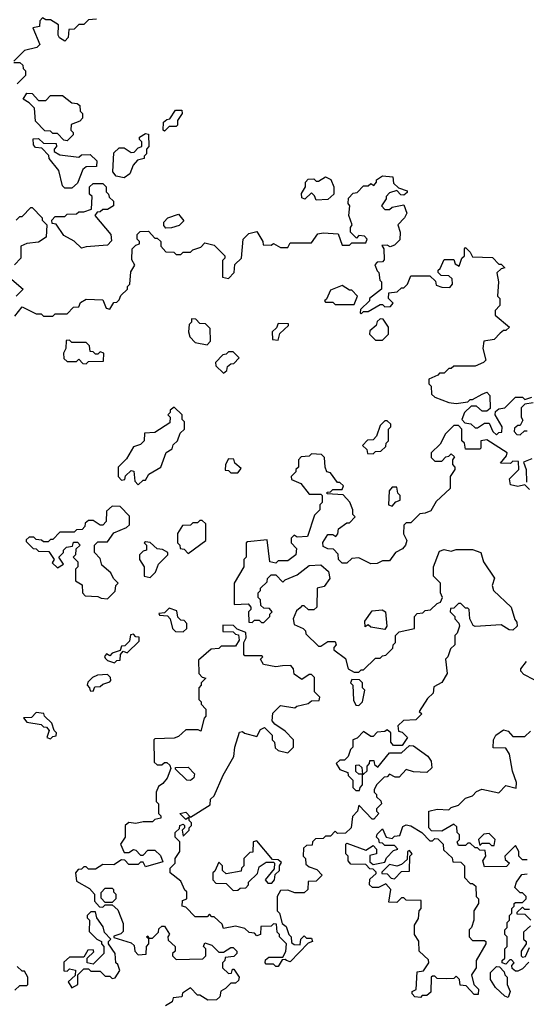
# Model space of a CAD drawing. Extents: x 2219101 to 2444320, y 201258 to 358766.
# Tile 224 of 256: x 2331415 to 2333551, y 344991 to 349140. Entities that reach past the tile are written whole.
import ezdxf

# ---------------------------------------------------------------- set-up
doc = ezdxf.new("R2010")
doc.units = 0

msp = doc.modelspace()

# ---------------------------------------------------------------- linework, layer by layer
at = {"layer": '0CON10XD'}
for points in [[(2331738.3, 349141.7), (2331705, 349140), (2331685, 349120), (2331665, 349120), (2331645, 349100), (2331621.7, 349098.3), (2331620, 349065), (2331605, 349050), (2331583.6, 349063.6), (2331577.5, 349075), (2331578.3, 349118.3), (2331545, 349140), (2331525, 349140), (2331511.7, 349148.3), (2331500, 349135), (2331498.3, 349111.7), (2331470, 349105), (2331500, 349035), (2331487, 349023), (2331435, 349010), (2331390, 348965)], [(2331390, 348960), (2331415, 348960), (2331428.3, 348948.3), (2331430, 348935), (2331440, 348925), (2331440, 348905), (2331405, 348870)], [(2331615, 348630), (2331601.7, 348631.7), (2331575, 348660), (2331555, 348660), (2331545, 348670), (2331521.7, 348671.7), (2331481.7, 348711.7), (2331477, 348767), (2331455, 348790), (2331430, 348805), (2331445, 348830), (2331468.3, 348828.3), (2331495, 348800), (2331525, 348800), (2331545, 348820), (2331595, 348820), (2331635, 348790), (2331657, 348787), (2331668.3, 348778.3), (2331670, 348755), (2331680, 348745), (2331680, 348725), (2331668.3, 348711.7), (2331631.7, 348698.3), (2331630, 348675), (2331640, 348665), (2331640, 348655), (2331615, 348630)], [(2332025, 348670), (2332020, 348675), (2332021.7, 348708.3), (2332035, 348720), (2332048.3, 348721.7), (2332071.7, 348758.3), (2332098.3, 348758.3), (2332100, 348745), (2332080, 348715), (2332080, 348695), (2332075, 348690), (2332045, 348690), (2332025, 348670)], [(2331855, 348473.3), (2331821.2, 348481.2), (2331808.3, 348498.3), (2331811.7, 348578.3), (2331835, 348600), (2331855, 348600), (2331885, 348580), (2331898.3, 348581.7), (2331915, 348600), (2331930, 348605), (2331930, 348625), (2331920, 348635), (2331920, 348645), (2331945, 348660), (2331958.3, 348658.3), (2331960, 348605), (2331950, 348595), (2331950, 348575), (2331940, 348565), (2331940, 348555), (2331911.7, 348548.3), (2331893, 348527), (2331879.3, 348490.7), (2331855, 348473.3)], [(2331635, 348430), (2331605, 348430), (2331595, 348440), (2331580, 348505), (2331540, 348555), (2331538.3, 348568.3), (2331508.3, 348598.3), (2331481.7, 348601.7), (2331473, 348613), (2331471.7, 348638.3), (2331495, 348640), (2331515, 348620), (2331568.3, 348618.3), (2331570, 348605), (2331560, 348595), (2331560, 348585), (2331585, 348570), (2331665, 348560), (2331675, 348570), (2331711.7, 348571.7), (2331740, 348545), (2331738.3, 348521.7), (2331695, 348520), (2331681.7, 348508.3), (2331658.3, 348451.7), (2331635, 348430)], [(2331395, 347890), (2331425, 347930), (2331485, 347900), (2331505, 347900), (2331515, 347890), (2331555, 347890), (2331565, 347900), (2331615, 347900), (2331641.7, 347928.3), (2331665, 347930), (2331671.7, 347948.3), (2331695, 347962.5), (2331765, 347960), (2331780, 347925), (2331795, 347920), (2331811.7, 347948.3), (2331825, 347950), (2331835, 347960), (2331841.7, 347978.3), (2331870, 348005), (2331870, 348015), (2331880, 348025), (2331883, 348077), (2331900, 348105), (2331888.3, 348128.3), (2331890, 348175), (2331905, 348190), (2331920, 348195), (2331920, 348205), (2331910, 348215), (2331910, 348235), (2331923, 348247), (2331958.3, 348248.3), (2331985, 348220), (2331995, 348220), (2332010, 348205), (2332010, 348185), (2332031.7, 348161.7), (2332065, 348160), (2332075, 348150), (2332095, 348150), (2332105, 348160), (2332135, 348160), (2332145, 348170), (2332178.3, 348181.7), (2332195, 348200), (2332235, 348190), (2332280, 348145), (2332280, 348135), (2332270, 348125), (2332270, 348055), (2332295, 348050), (2332320, 348075), (2332321.7, 348108.3), (2332350, 348135), (2332357.5, 348215), (2332381.2, 348238.8), (2332415, 348247.5), (2332440, 348205), (2332441.7, 348191.7), (2332475, 348190), (2332485, 348197.5), (2332515, 348180), (2332545, 348180), (2332555, 348200), (2332645, 348200), (2332671.7, 348238.3), (2332695, 348242.5), (2332758.3, 348238.3), (2332775, 348190), (2332805, 348190), (2332815, 348200), (2332875, 348200), (2332880, 348215), (2332868.3, 348228.3), (2332845, 348230), (2332835, 348220), (2332810, 348245), (2332810, 348265), (2332817.5, 348275), (2332802.5, 348315), (2332807.5, 348355), (2332800, 348365), (2332801.7, 348388.3), (2332821.7, 348408.3), (2332838.3, 348411.7), (2332865, 348440), (2332885, 348440), (2332895, 348450), (2332908.3, 348441.7), (2332920, 348455), (2332920, 348465), (2332945, 348482.5), (2332988.3, 348478.3), (2332991.7, 348451.7), (2333011.7, 348431.7), (2333048.3, 348418.3), (2333048.3, 348411.7), (2333035, 348400), (2333021.7, 348401.7), (2333005, 348420), (2332975, 348410), (2332960, 348395), (2332960, 348385), (2332940, 348355), (2332955, 348340), (2332975, 348340), (2332985, 348350), (2333035, 348360), (2333047.5, 348325), (2333037.5, 348305), (2333010, 348275), (2333020, 348245), (2333018.3, 348211.7), (2332995, 348190), (2332977, 348183), (2332965, 348190), (2332941.7, 348188.3), (2332950, 348175), (2332951.7, 348128.3), (2332945, 348120), (2332921.7, 348118.3), (2332913, 348107), (2332921.7, 348081.7), (2332930, 348075), (2332933, 348043), (2332940, 348035), (2332940, 348005), (2332890, 347965), (2332890, 347955), (2332851.7, 347918.3), (2332850, 347905), (2332855, 347900), (2332865, 347910), (2332885, 347910), (2332935, 347940), (2332945, 347940), (2332955, 347930), (2332978.3, 347931.7), (2332990, 347945), (2332970, 347965), (2332971.7, 347988.3), (2333007, 347993), (2333025, 348010), (2333035, 348010), (2333050, 348025), (2333065, 348060), (2333145, 348060), (2333168.3, 348038.3), (2333171.7, 348021.7), (2333195, 348012.5), (2333228.3, 348011.7), (2333240, 348025), (2333238.3, 348048.3), (2333225, 348060), (2333191.7, 348061.7), (2333180, 348075), (2333180, 348085), (2333188.3, 348091.7), (2333205, 348130), (2333245, 348130), (2333251.7, 348111.7), (2333268.3, 348101.7), (2333280, 348135), (2333290, 348145), (2333290, 348175), (2333295, 348180), (2333315, 348160), (2333325, 348140), (2333408.3, 348138.3), (2333435, 348110), (2333445, 348110), (2333460, 348095), (2333445, 348090), (2333427, 348073), (2333433.3, 348035), (2333430, 347975), (2333440, 347965), (2333440, 347935), (2333420, 347915), (2333420, 347895), (2333480, 347845), (2333465, 347830), (2333455, 347830), (2333440.7, 347819.3), (2333415, 347792.5), (2333372.5, 347785), (2333367.5, 347755), (2333380, 347705), (2333370, 347695), (2333335, 347680), (2333245, 347680), (2333235, 347670), (2333225, 347670), (2333205, 347650), (2333185, 347650), (2333178.3, 347641.7), (2333140, 347625), (2333140, 347605), (2333150, 347595), (2333151.7, 347561.7), (2333165, 347550), (2333225, 347527.5), (2333255, 347522.5), (2333305, 347530), (2333315, 347540), (2333325, 347540), (2333365, 347562.5)], [(2331675, 348177.5), (2331645, 348206.7), (2331600.7, 348230.7), (2331568.3, 348278.3), (2331551.7, 348281.7), (2331550, 348295), (2331565, 348310), (2331605, 348310), (2331615, 348320), (2331655, 348322.5), (2331665, 348330), (2331685, 348330), (2331718.3, 348341.7), (2331720, 348395), (2331710, 348405), (2331710, 348435), (2331725, 348450), (2331765, 348450), (2331780, 348435), (2331780, 348415), (2331790, 348405), (2331791.7, 348391.7), (2331810, 348375), (2331810, 348355), (2331785, 348340), (2331765, 348340), (2331755, 348330), (2331741.7, 348328.3), (2331732.5, 348315), (2331800, 348235), (2331801.7, 348208.3), (2331785, 348190), (2331695, 348182.5), (2331675, 348177.5)], [(2332665, 348380), (2332658.3, 348398.3), (2332645, 348410), (2332617, 348383), (2332605, 348390), (2332603, 348407), (2332620, 348435), (2332620, 348455), (2332631.7, 348468.3), (2332655, 348470), (2332665, 348460), (2332675, 348460), (2332705, 348477.5), (2332726.4, 348466.4), (2332740, 348435), (2332740, 348405), (2332715, 348382.5), (2332665, 348380)], [(2331400, 348295), (2331415, 348310), (2331425, 348310), (2331461.7, 348348.3), (2331468.3, 348348.3), (2331510, 348305), (2331510, 348295), (2331530, 348275), (2331527, 348223), (2331495, 348202.5), (2331445, 348197.5), (2331420, 348185), (2331420, 348135), (2331393, 348107)], [(2332031.7, 348261.7), (2332023, 348273), (2332023, 348287), (2332040, 348305), (2332085, 348320), (2332107, 348293), (2332087, 348273), (2332055, 348262.5), (2332031.7, 348261.7)], [(2331382.5, 348045), (2331430, 348005), (2331400, 347975)], [(2332825, 347940), (2332840, 347975), (2332815, 348000), (2332805, 348000), (2332775, 348020), (2332725, 348000), (2332708.3, 347961.7), (2332700, 347955), (2332705, 347950), (2332735, 347950), (2332745, 347940), (2332825, 347940)], [(2332205, 347770), (2332220, 347785), (2332218.3, 347838.3), (2332198.3, 347858.3), (2332175, 347860), (2332158.3, 347878.3), (2332140, 347880), (2332140, 347865), (2332130, 347855), (2332127.5, 347825), (2332133, 347803), (2332155, 347780), (2332205, 347770)], [(2332945, 347790), (2332970, 347815), (2332970, 347845), (2332948.3, 347878.3), (2332935, 347880), (2332921.7, 347868.3), (2332918.3, 347851.7), (2332891.7, 347828.3), (2332890, 347815), (2332915, 347790), (2332945, 347790)], [(2332505, 347790), (2332511.7, 347818.3), (2332548.3, 347851.7), (2332548.3, 347858.3), (2332505, 347860), (2332498.3, 347841.7), (2332480, 347825), (2332481.7, 347791.7), (2332505, 347790)], [(2331695, 347690), (2331705, 347700), (2331768.3, 347701.7), (2331770, 347735), (2331755, 347740), (2331745, 347730), (2331735, 347730), (2331725, 347740), (2331711.7, 347741.7), (2331710, 347765), (2331695, 347780), (2331635, 347780), (2331625, 347790), (2331611.7, 347788.3), (2331610, 347755), (2331600, 347735), (2331601.7, 347711.7), (2331615, 347700), (2331655, 347700), (2331665, 347710), (2331681.7, 347691.7), (2331695, 347690)], [(2332275, 347650), (2332288.3, 347661.7), (2332291.7, 347678.3), (2332305, 347690), (2332318.3, 347691.7), (2332340, 347715), (2332315, 347740), (2332295, 347740), (2332285, 347730), (2332271.7, 347728.3), (2332240, 347695), (2332241.7, 347681.7), (2332275, 347650)], [(2333365, 347562.5), (2333385, 347570), (2333397, 347557), (2333398.3, 347501.7), (2333385, 347490), (2333365, 347490), (2333341.7, 347511.7), (2333318.3, 347511.7), (2333290, 347485), (2333280, 347455), (2333291.7, 347441.7), (2333317, 347437), (2333335, 347420), (2333345, 347420), (2333375, 347440), (2333395, 347440), (2333410, 347405), (2333425, 347390), (2333435, 347400), (2333448.3, 347401.7), (2333450, 347425), (2333420, 347475), (2333421.7, 347488.3), (2333435, 347500), (2333460, 347505), (2333505, 347550), (2333535, 347550), (2333545, 347540), (2333575, 347550)], [(2331915, 347180), (2331935, 347200), (2331945, 347200), (2331960, 347225), (2332010, 347255), (2332033.3, 347316.7), (2332058.3, 347331.7), (2332061.7, 347348.3), (2332080, 347365), (2332091.7, 347398.3), (2332110, 347415), (2332110, 347445), (2332100, 347455), (2332100, 347475), (2332067, 347507), (2332050, 347495), (2332050, 347485), (2332040, 347475), (2332050, 347465), (2332048.3, 347441.7), (2331985, 347400), (2331941.7, 347398.3), (2331940, 347365), (2331925, 347350), (2331895, 347340), (2331865, 347290), (2331830, 347255), (2331830, 347215), (2331845, 347200), (2331858.3, 347201.7), (2331861.7, 347218.3), (2331885, 347240), (2331897, 347237), (2331900, 347195), (2331915, 347180)], [(2333580, 347525), (2333545, 347520), (2333530, 347505), (2333530, 347465), (2333537, 347453), (2333525, 347430), (2333515, 347430), (2333501.7, 347418.3), (2333500, 347405), (2333511.7, 347391.7), (2333525, 347390), (2333543, 347407), (2333555, 347407.5)], [(2333565, 347160), (2333545, 347180), (2333515, 347172.5), (2333485, 347180), (2333480, 347205), (2333520, 347245), (2333518.3, 347278.3), (2333495, 347280), (2333485, 347270), (2333441.7, 347271.7), (2333468.3, 347301.7), (2333470, 347315), (2333385, 347370), (2333360, 347365), (2333360, 347335), (2333355, 347330), (2333295, 347330), (2333290, 347355), (2333280, 347365), (2333280, 347415), (2333265, 347430), (2333245, 347430), (2333210, 347395), (2333188.3, 347351.7), (2333150, 347315), (2333150, 347295), (2333165, 347280), (2333195, 347280), (2333211.7, 347298.3), (2333225, 347300), (2333235, 347310), (2333248.3, 347298.3), (2333240, 347285), (2333240, 347265), (2333250, 347255), (2333250, 347245), (2333230, 347215), (2333230, 347165), (2333170.7, 347109.3), (2333149.3, 347070.7), (2333125, 347060), (2333101.7, 347058.3), (2333065, 347020), (2333045, 347020), (2333035, 347010), (2333033.6, 346973.6), (2333047.5, 346945), (2333042.5, 346925), (2333029.3, 346910.7), (2333000, 346895), (2332975, 346860), (2332945, 346860), (2332921.7, 346848.3), (2332895, 346846.7), (2332845, 346872.5), (2332815, 346870), (2332795, 346850), (2332775, 346850), (2332760, 346865), (2332758.3, 346888.3), (2332738.3, 346908.3), (2332715, 346910), (2332695, 346920), (2332693, 346937), (2332715, 346970), (2332735, 346970), (2332748.3, 346961.7), (2332757, 346973), (2332760, 346995), (2332795, 347020), (2332805, 347020), (2332830, 347045), (2332820, 347055), (2332820, 347075), (2332807, 347107), (2332778.3, 347138.3), (2332711.7, 347141.7), (2332711.7, 347148.3), (2332725, 347150), (2332735, 347160), (2332775, 347160), (2332780, 347175), (2332765, 347190), (2332755, 347190), (2332725, 347230), (2332710, 347235), (2332702.5, 347255), (2332700, 347295), (2332688.3, 347308.3), (2332645, 347310), (2332635, 347300), (2332602.5, 347297.5), (2332590, 347285), (2332590, 347255), (2332580, 347245), (2332580, 347235), (2332560, 347215), (2332561.7, 347201.7), (2332600, 347185), (2332635, 347140), (2332685, 347140), (2332690, 347135), (2332690, 347105), (2332680, 347095), (2332680, 347075), (2332658.3, 347051.7), (2332628.3, 346961.7), (2332585, 346960), (2332571.7, 346968.3), (2332560, 346955), (2332560, 346935), (2332581.7, 346911.7), (2332580, 346885), (2332545, 346860), (2332505, 346860), (2332495, 346850), (2332470, 346855), (2332458.3, 346948.3), (2332375, 346940), (2332370, 346935), (2332370, 346875), (2332360, 346865), (2332360, 346835), (2332320, 346765), (2332320, 346675), (2332378.3, 346678.3), (2332390, 346665), (2332390, 346655), (2332380, 346645), (2332381.7, 346601.7), (2332395, 346600), (2332405, 346610), (2332425, 346610), (2332435, 346600), (2332445, 346600), (2332470, 346625), (2332470, 346635), (2332480, 346645), (2332468.3, 346658.3), (2332445, 346660), (2332431.7, 346671.7), (2332430, 346695), (2332420, 346705), (2332420, 346725), (2332430, 346735), (2332430, 346745), (2332458.3, 346771.7), (2332460, 346785), (2332475, 346800), (2332495, 346800), (2332525, 346770), (2332535, 346780), (2332585, 346800), (2332635, 346840), (2332685, 346842.5), (2332717.5, 346815), (2332722.5, 346785), (2332698.3, 346751.7), (2332670, 346745), (2332667.5, 346665), (2332655, 346652.5), (2332633, 346653), (2332615, 346670), (2332605, 346670), (2332598.3, 346661.7), (2332581.7, 346648.3), (2332567.5, 346615), (2332571.7, 346591.7), (2332610, 346575), (2332620, 346565), (2332621.7, 346551.7), (2332675, 346500), (2332685, 346500), (2332715, 346520), (2332745, 346520), (2332750, 346505), (2332740, 346495), (2332740, 346485), (2332788.3, 346448.3), (2332800, 346405), (2332825, 346390), (2332845, 346390), (2332855, 346400), (2332865, 346400), (2332915, 346450), (2332935, 346450), (2332945, 346460), (2332958.3, 346461.7), (2332988.3, 346491.7), (2332990, 346505), (2333000, 346515), (2333000, 346545), (2333015, 346560), (2333080, 346575), (2333080, 346625), (2333091.7, 346638.3), (2333115, 346640), (2333125, 346650), (2333147, 346653), (2333175, 346680), (2333190, 346685), (2333197.5, 346705), (2333190, 346725), (2333190, 346765), (2333160, 346795), (2333160, 346835), (2333185, 346900), (2333205, 346907.5), (2333235, 346900), (2333255, 346907.5), (2333325, 346907.5), (2333360, 346895), (2333370, 346855), (2333417, 346787), (2333407.5, 346755), (2333412.5, 346735), (2333487.5, 346665), (2333503, 346613), (2333511.7, 346601.7), (2333512.5, 346585), (2333495, 346567.5), (2333478.3, 346568.3), (2333445, 346590), (2333335, 346582.5), (2333327, 346587), (2333312.5, 346615), (2333310, 346655), (2333305, 346660), (2333295, 346660), (2333275, 346680), (2333265, 346680), (2333245, 346660), (2333231.7, 346658.3), (2333230, 346645), (2333250, 346625), (2333250, 346615), (2333267, 346597), (2333270, 346585), (2333260, 346555), (2333250, 346545), (2333250, 346505), (2333231.7, 346488.3), (2333220, 346455), (2333210, 346445), (2333217.5, 346385), (2333195, 346347.5), (2333161.7, 346328.3), (2333158.3, 346301.7), (2333135, 346280), (2333100, 346225), (2333110, 346215), (2333085, 346190), (2333033, 346187), (2333010, 346165), (2333011.7, 346141.7), (2333028.3, 346138.3), (2333050, 346115), (2333028.3, 346081.7), (2332991.7, 346081.7), (2332980, 346095), (2332980, 346135), (2332965, 346147.5), (2332955, 346140), (2332923, 346137), (2332905, 346120), (2332895, 346120), (2332865, 346140), (2332838.3, 346111.7), (2332820, 346105), (2332820, 346075), (2332810, 346065), (2332800, 346035), (2332785, 346020), (2332765, 346020), (2332750, 346005), (2332765, 345980), (2332798.3, 345968.3), (2332800, 345955), (2332820, 345935), (2332820, 345905), (2332831.7, 345891.7), (2332848.3, 345891.7), (2332850, 345905), (2332860, 345915), (2332860, 345960), (2332845, 345960), (2332831.7, 345971.7), (2332831.7, 345998.3), (2332845, 346000), (2332858.3, 345988.3), (2332860, 345960), (2332865, 345960), (2332880, 345975), (2332880, 345995), (2332890, 346005), (2332891.7, 346018.3), (2332908.3, 346018.3), (2332911.7, 346001.7), (2332925, 345990), (2332975, 346050), (2333025, 346050), (2333058.3, 346081.7), (2333075, 346080), (2333136, 346036), (2333150, 346015), (2333152.5, 345987.5), (2333131.7, 345968.3), (2333075, 345970), (2333045, 345980), (2333015, 345947.5), (2332998.3, 345948.3), (2332975, 345960), (2332965, 345950), (2332951.7, 345948.3), (2332920, 345915), (2332910, 345895), (2332910, 345885), (2332920, 345875), (2332920, 345865), (2332938.3, 345848.3), (2332940, 345835), (2332920, 345815), (2332920, 345805), (2332930, 345795), (2332908.3, 345771.7), (2332901.7, 345771.7), (2332845, 345830), (2332840, 345805), (2332818.3, 345781.7), (2332812.5, 345735), (2332788.3, 345711.7), (2332755, 345710), (2332745, 345720), (2332725, 345700), (2332705, 345700), (2332695, 345690), (2332661.7, 345688.3), (2332650, 345675), (2332648.3, 345661.7), (2332625, 345660), (2332611.7, 345648.3), (2332610, 345615), (2332620, 345605), (2332621.7, 345581.7), (2332635, 345570), (2332668.3, 345558.3), (2332690, 345535), (2332665, 345510), (2332631.7, 345508.3), (2332630, 345475), (2332615, 345460), (2332575, 345460), (2332545, 345472.5), (2332515, 345470), (2332500, 345445), (2332500, 345385), (2332510, 345375), (2332521.7, 345331.7), (2332538.3, 345318.3), (2332550, 345285), (2332560, 345275), (2332561.7, 345251.7), (2332573, 345243), (2332598.3, 345241.7), (2332600, 345265), (2332615, 345280), (2332625, 345270), (2332645, 345270), (2332650, 345255), (2332631.7, 345248.3), (2332555, 345170), (2332540, 345175)], [(2332905, 347310), (2332915, 347320), (2332938.3, 347321.7), (2332958.3, 347341.7), (2332960, 347355), (2332970, 347365), (2332970, 347415), (2332980, 347425), (2332980, 347435), (2332965, 347450), (2332955, 347450), (2332935, 347430), (2332920, 347385), (2332905, 347370), (2332881.7, 347368.3), (2332860, 347345), (2332878.3, 347328.3), (2332881.7, 347311.7), (2332905, 347310)], [(2332335, 347230), (2332348.3, 347248.3), (2332321.7, 347271.7), (2332318.3, 347288.3), (2332295, 347290), (2332282.5, 347265), (2332281.7, 347241.7), (2332295, 347240), (2332305, 347230), (2332335, 347230)], [(2333575, 347290), (2333540, 347275), (2333550, 347245), (2333551.7, 347191.7)], [(2332985, 347090), (2333001.7, 347108.3), (2333020, 347115), (2333020, 347135), (2333010, 347145), (2333005, 347170), (2332985, 347170), (2332972.5, 347155), (2332970, 347095), (2332985, 347090)], [(2331785, 346700), (2331818.3, 346731.7), (2331820, 346755), (2331830, 346765), (2331810, 346785), (2331799.3, 346809.3), (2331761.7, 346841.7), (2331755, 346870), (2331730, 346895), (2331730, 346925), (2331745, 346940), (2331785, 346940), (2331811.7, 346978.3), (2331865, 347000), (2331878.3, 347011.7), (2331878.3, 347048.3), (2331838.3, 347088.3), (2331805, 347090), (2331781.7, 347068.3), (2331780, 347025), (2331765, 347010), (2331755, 347010), (2331725, 347030), (2331705, 347030), (2331691.7, 347018.3), (2331690, 347005), (2331678.3, 346991.7), (2331655, 346990), (2331645, 346980), (2331585, 346980), (2331555, 346950), (2331545, 346950), (2331535, 346940), (2331515, 346940), (2331507, 346947), (2331485, 346950), (2331475, 346960), (2331455, 346960), (2331441.7, 346948.3), (2331441.7, 346941.7), (2331471.7, 346911.7), (2331485, 346910), (2331495, 346900), (2331538.3, 346898.3), (2331560, 346865), (2331551.7, 346851.7), (2331575, 346830), (2331600, 346845), (2331580, 346875), (2331600, 346895), (2331600, 346905), (2331613, 346917), (2331638.3, 346921.7), (2331641.7, 346938.3), (2331658.3, 346938.3), (2331670, 346925), (2331651.7, 346908.3), (2331650, 346885), (2331640, 346875), (2331660, 346855), (2331660, 346835), (2331650, 346825), (2331650, 346775), (2331678.3, 346758.3), (2331680, 346725), (2331691.7, 346711.7), (2331745, 346710), (2331758.3, 346701.7), (2331785, 346700)], [(2332125, 346890), (2332200, 346945), (2332200, 347015), (2332185, 347030), (2332175, 347030), (2332165, 347020), (2332145, 347020), (2332135, 347010), (2332101.7, 347008.3), (2332080, 346975), (2332080, 346935), (2332090, 346925), (2332091.7, 346911.7), (2332108.3, 346908.3), (2332125, 346890)], [(2331965, 346790), (2331988.3, 346811.7), (2332000, 346845), (2332040, 346885), (2332040, 346895), (2332017, 346907), (2331995, 346910), (2331965, 346937.5), (2331945, 346940), (2331940, 346935), (2331950, 346925), (2331950, 346905), (2331935, 346900), (2331920, 346885), (2331920, 346865), (2331940, 346835), (2331940, 346795), (2331965, 346790)], [(2332105, 346560), (2332120, 346575), (2332120, 346595), (2332108.3, 346608.3), (2332095, 346610), (2332081.7, 346621.7), (2332078.3, 346648.3), (2332045, 346660), (2332025, 346640), (2332001.7, 346638.3), (2332005, 346630), (2332038.3, 346628.3), (2332050, 346615), (2332060, 346575), (2332071.7, 346561.7), (2332105, 346560)], [(2332955, 346570), (2332895, 346580), (2332885, 346590), (2332871.7, 346581.7), (2332870, 346605), (2332901.2, 346648.8), (2332943, 346653), (2332957.5, 346645), (2332962.5, 346585), (2332955, 346570)], [(2332540, 345175), (2332535, 345180), (2332521.7, 345178.3), (2332505, 345150), (2332495, 345150), (2332485, 345160), (2332455, 345160), (2332450, 345165), (2332451.7, 345178.3), (2332465, 345190), (2332525, 345190), (2332537, 345213), (2332540, 345245), (2332510, 345275), (2332510, 345285), (2332500, 345295), (2332498.3, 345328.3), (2332485, 345330), (2332475, 345320), (2332431.7, 345318.3), (2332430, 345285), (2332415, 345280), (2332405, 345290), (2332383, 345293), (2332365, 345310), (2332325, 345320), (2332275, 345310), (2332268.3, 345328.3), (2332235, 345360), (2332225, 345360), (2332215, 345370), (2332205, 345360), (2332155, 345360), (2332115, 345400), (2332100, 345405), (2332101.7, 345428.3), (2332120, 345435), (2332120, 345465), (2332111.7, 345471.7), (2332095, 345510), (2332050, 345545), (2332050, 345565), (2332070, 345585), (2332070, 345605), (2332090, 345635), (2332090, 345675), (2332070, 345695), (2332070, 345715), (2332088.3, 345731.7), (2332090, 345745), (2332105, 345750), (2332110, 345745), (2332110, 345735), (2332100, 345725), (2332105, 345700), (2332130, 345725), (2332130, 345735), (2332140, 345745), (2332140, 345755), (2332130, 345765), (2332130, 345780), (2332115, 345770), (2332090, 345795), (2332115, 345800), (2332135, 345780), (2332218.3, 345831.7), (2332220, 345855), (2332235, 345870), (2332273.3, 345956.7), (2332317.5, 346035), (2332322.5, 346075), (2332341.7, 346138.3), (2332355, 346140), (2332363, 346133), (2332415, 346120), (2332430.7, 346149.3), (2332447, 346157), (2332480, 346125), (2332480, 346105), (2332490, 346095), (2332491.7, 346071.7), (2332505, 346060), (2332545, 346050), (2332570, 346075), (2332570, 346105), (2332535, 346142.5), (2332490.7, 346170.7), (2332480, 346185), (2332483, 346217), (2332515, 346250), (2332575, 346240), (2332583, 346247), (2332631.7, 346258.3), (2332645, 346270), (2332678.3, 346271.7), (2332680, 346285), (2332658.3, 346308.3), (2332658.3, 346368.3), (2332645, 346380), (2332635, 346380), (2332605, 346360), (2332571.7, 346381.7), (2332570, 346405), (2332558.3, 346418.3), (2332523.3, 346416.7), (2332495, 346412.5), (2332443, 346423), (2332430, 346445), (2332440, 346455), (2332435, 346460), (2332365, 346460), (2332360, 346465), (2332360, 346515), (2332370, 346535), (2332368.3, 346558.3), (2332331.7, 346571.7), (2332317, 346587), (2332271.7, 346588.3), (2332271.7, 346561.7), (2332315, 346560), (2332325, 346550), (2332338.3, 346548.3), (2332340, 346525), (2332325, 346500), (2332265, 346500), (2332255, 346490), (2332223, 346487), (2332168.3, 346441.7), (2332170, 346385), (2332185, 346370), (2332200, 346365), (2332180, 346345), (2332180, 346335), (2332170, 346325), (2332170, 346275), (2332180, 346265), (2332180, 346255), (2332200, 346235), (2332200, 346205), (2332193, 346197), (2332178.3, 346141.7), (2332167.5, 346147.5), (2332115, 346147.5), (2332085, 346120), (2332067, 346113), (2331985, 346110), (2331980, 346105), (2331981.7, 346011.7), (2331995, 346000), (2332015, 346000), (2332025, 346010), (2332035, 346010), (2332048.3, 345998.3), (2332052.5, 345985), (2332036.2, 345943.8), (2332019.3, 345920.7), (2332000.7, 345909.3), (2331990, 345885), (2331990, 345845), (2332000, 345835), (2332000, 345795), (2332010, 345785), (2332010, 345775), (2331985, 345770), (2331975, 345760), (2331935, 345760), (2331905, 345752.5), (2331875, 345757.5), (2331860, 345745), (2331860, 345695), (2331840, 345665), (2331855, 345630), (2331875, 345630), (2331895, 345642.5), (2331905, 345640), (2331925, 345620), (2331935, 345620), (2331955, 345640), (2331985, 345640), (2332008.3, 345618.3), (2332018.3, 345591.7), (2331945, 345570), (2331935, 345590), (2331925, 345590), (2331915, 345580), (2331875, 345580), (2331858.3, 345598.3), (2331845, 345600), (2331811.7, 345578.3), (2331765, 345580), (2331735, 345560), (2331705, 345560), (2331695, 345570), (2331685, 345570), (2331675, 345560), (2331661.7, 345558.3), (2331650, 345545), (2331655, 345510), (2331709.3, 345479.3), (2331730, 345455), (2331730, 345425), (2331751.7, 345401.7), (2331765, 345400), (2331775, 345410), (2331805, 345410), (2331828.3, 345388.3), (2331851.7, 345331.7), (2331851.7, 345298.3), (2331841.7, 345288.3), (2331811.7, 345278.3), (2331811.7, 345271.7), (2331885, 345250), (2331898.3, 345238.3), (2331900, 345215), (2331915, 345200), (2331948.3, 345201.7), (2331950, 345235), (2331960, 345245), (2331960, 345270), (2331955, 345270), (2331950, 345275), (2331955, 345280), (2331960, 345270), (2331975, 345270), (2332000, 345295), (2332001.7, 345308.3), (2332015, 345320), (2332025, 345320), (2332047, 345287), (2332040, 345275), (2332041.7, 345261.7), (2332070, 345235), (2332070, 345215), (2332060, 345205), (2332060, 345195), (2332075, 345180), (2332187, 345183), (2332200, 345195), (2332200, 345225), (2332190, 345235), (2332195, 345250), (2332225, 345240), (2332255, 345210), (2332275, 345210), (2332305, 345230), (2332315, 345230), (2332330, 345215), (2332330, 345205), (2332318.3, 345191.7), (2332281.7, 345188.3), (2332280, 345175), (2332270, 345165), (2332270, 345145), (2332295, 345120), (2332308.3, 345121.7), (2332311.7, 345138.3), (2332318.3, 345138.3), (2332340, 345105), (2332338.3, 345091.7), (2332325, 345080), (2332305, 345080), (2332283, 345057), (2332263.6, 345046.4), (2332258.3, 345021.7), (2332245, 345010), (2332208.3, 345008.3), (2332175, 345030), (2332165, 345030), (2332135, 345060), (2332101.7, 345038.3), (2332098.3, 345021.7), (2332061.7, 345018.3), (2332058.3, 345001.7), (2332030, 344985)], [(2331815, 346430), (2331825, 346440), (2331838.3, 346441.7), (2331840, 346465), (2331851.7, 346478.3), (2331868.3, 346471.7), (2331918.3, 346521.7), (2331918.3, 346538.3), (2331905, 346540), (2331895, 346550), (2331881.7, 346548.3), (2331878.3, 346521.7), (2331858.3, 346501.7), (2331845, 346500), (2331838.3, 346481.7), (2331805, 346470), (2331795, 346460), (2331781.7, 346468.3), (2331773, 346457), (2331775, 346450), (2331785, 346440), (2331815, 346430)], [(2333585, 346357.5), (2333540.7, 346380.7), (2333527.5, 346395), (2333527.5, 346405), (2333552.5, 346435)], [(2331725, 346310), (2331731.7, 346328.3), (2331755, 346330), (2331765, 346340), (2331795, 346350), (2331800, 346355), (2331798.3, 346368.3), (2331785, 346380), (2331742.5, 346377.5), (2331721.7, 346368.3), (2331701.7, 346348.3), (2331700, 346335), (2331710, 346325), (2331711.7, 346311.7), (2331725, 346310)], [(2332845, 346250), (2332860, 346265), (2332870, 346315), (2332860, 346325), (2332860, 346345), (2332848.3, 346358.3), (2332815, 346360), (2332810, 346345), (2332820, 346335), (2332823, 346273), (2332831.7, 346251.7), (2332845, 346250)], [(2331545, 346110), (2331555, 346120), (2331568.3, 346121.7), (2331570, 346135), (2331560, 346145), (2331550, 346175), (2331520, 346205), (2331516.4, 346216.4), (2331485, 346220), (2331465, 346200), (2331431.7, 346198.3), (2331445, 346180), (2331505, 346170), (2331515, 346160), (2331528.3, 346158.3), (2331540, 346145), (2331530, 346115), (2331545, 346110)], [(2333555, 345600), (2333535, 345600), (2333520, 345615), (2333520, 345635), (2333505, 345660), (2333460, 345615), (2333461.7, 345601.7), (2333480, 345585), (2333468.3, 345571.7), (2333375, 345570), (2333367.5, 345595), (2333380, 345615), (2333378.3, 345638.3), (2333355, 345640), (2333345, 345650), (2333335, 345650), (2333315, 345670), (2333305, 345670), (2333295, 345660), (2333265, 345660), (2333260, 345675), (2333270, 345685), (2333270, 345705), (2333260, 345715), (2333258.3, 345738.3), (2333245, 345750), (2333195, 345720), (2333151.7, 345721.7), (2333140, 345735), (2333140, 345805), (2333175, 345812.5), (2333225, 345810), (2333235, 345820), (2333265, 345830), (2333295, 345860), (2333325, 345870), (2333341.7, 345888.3), (2333363, 345897), (2333435, 345882.5), (2333465, 345912.5), (2333508.3, 345901.7), (2333510, 345925), (2333493, 345973), (2333480, 346045), (2333465, 346070), (2333411.7, 346071.7), (2333412.5, 346105), (2333422.5, 346125), (2333455, 346147.5), (2333475, 346142.5), (2333495, 346120), (2333545, 346120), (2333568.3, 346141.7)], [(2332135, 345933.3), (2332120, 345935), (2332071.7, 345981.7), (2332071.7, 345988.3), (2332125, 345990), (2332151.7, 345961.7), (2332150, 345945), (2332135, 345933.3)], [(2333105, 345020), (2333081.7, 345021.7), (2333070, 345035), (2333070, 345045), (2333087, 345053), (2333091.7, 345128.3), (2333118.3, 345131.7), (2333140, 345165), (2333138.3, 345178.3), (2333100, 345215), (2333097.5, 345257.5), (2333080, 345285), (2333080, 345325), (2333097, 345353), (2333100, 345385), (2333107.5, 345395), (2333108.3, 345428.3), (2333045, 345430), (2333035, 345440), (2333025, 345440), (2333005, 345420), (2332971.7, 345421.7), (2332980, 345475), (2332958.3, 345498.3), (2332927.5, 345482.5), (2332903, 345483), (2332890, 345495), (2332891.7, 345518.3), (2332918.3, 345541.7), (2332918.3, 345548.3), (2332905, 345560), (2332891.7, 345561.7), (2332875, 345580), (2332811.7, 345581.7), (2332800, 345595), (2332800, 345615), (2332790, 345625), (2332790, 345665), (2332795, 345670), (2332875, 345640), (2332905, 345660), (2332920, 345645), (2332920, 345625), (2332891.7, 345618.3), (2332891.7, 345591.7), (2332905, 345580), (2332955, 345590), (2332961.7, 345608.3), (2332991.7, 345638.3), (2333010, 345645), (2332995, 345660), (2332955, 345660), (2332945, 345670), (2332931.7, 345671.7), (2332930, 345685), (2332920, 345695), (2332921.7, 345708.3), (2332945, 345730), (2332960, 345695), (2332985, 345690), (2332995, 345700), (2333018.3, 345701.7), (2333030, 345740), (2333045, 345747.5), (2333065, 345742.5), (2333110, 345715), (2333145, 345680), (2333155, 345680), (2333165, 345690), (2333178.3, 345688.3), (2333200, 345665), (2333201.7, 345641.7), (2333238.3, 345608.3), (2333241.7, 345591.7), (2333275, 345590), (2333290, 345575), (2333290, 345525), (2333315, 345500), (2333325, 345500), (2333338.3, 345488.3), (2333340, 345445), (2333350, 345435), (2333350, 345415), (2333330, 345385), (2333330, 345345), (2333320, 345315), (2333310, 345305), (2333310, 345275), (2333325, 345260), (2333375, 345260), (2333380, 345255), (2333380, 345245), (2333340, 345175), (2333340, 345145), (2333320, 345115), (2333330, 345075), (2333350, 345055), (2333348.3, 345031.7), (2333331.7, 345031.7), (2333298.3, 345068.3), (2333271.7, 345071.7), (2333270, 345095), (2333255, 345110), (2333245, 345100), (2333215, 345097.5), (2333175, 345100), (2333165, 345110), (2333155, 345110), (2333150, 345105), (2333148.3, 345041.7), (2333131.7, 345028.3), (2333112.5, 345027.5), (2333105, 345020)], [(2333415, 345660), (2333420, 345685), (2333395, 345710), (2333371.7, 345708.3), (2333350, 345685), (2333355, 345660), (2333365, 345670), (2333395, 345670), (2333405, 345660), (2333415, 345660)], [(2332315, 345470), (2332335, 345472.5), (2332345, 345480), (2332368.3, 345481.7), (2332380, 345495), (2332380, 345505), (2332418.3, 345541.7), (2332425, 345570), (2332455, 345590), (2332485, 345590), (2332490, 345585), (2332488.3, 345561.7), (2332450, 345515), (2332461.7, 345501.7), (2332478.3, 345501.7), (2332490, 345515), (2332491.7, 345538.3), (2332510, 345555), (2332510, 345575), (2332518.3, 345588.3), (2332505, 345600), (2332481.7, 345601.7), (2332415, 345680), (2332400, 345675), (2332398.3, 345631.7), (2332385, 345630), (2332360, 345605), (2332360, 345575), (2332350, 345565), (2332348.3, 345551.7), (2332285, 345540), (2332270, 345555), (2332270, 345575), (2332255, 345590), (2332238.3, 345551.7), (2332230, 345545), (2332230, 345515), (2332241.7, 345501.7), (2332285, 345500), (2332315, 345470)], [(2332995, 345520), (2333025, 345550), (2333058.3, 345551.7), (2333060, 345615), (2333070, 345625), (2333058.3, 345638.3), (2333050, 345635), (2333048.3, 345601.7), (2333025, 345580), (2333005, 345572.5), (2332975, 345580), (2332941.7, 345548.3), (2332941.7, 345541.7), (2332965, 345540), (2332981.7, 345521.7), (2332995, 345520)], [(2333515, 345130), (2333505, 345130), (2333491.7, 345141.7), (2333490, 345155), (2333500, 345165), (2333488.3, 345178.3), (2333481.7, 345178.3), (2333465, 345160), (2333450, 345165), (2333450, 345175), (2333460, 345185), (2333460, 345225), (2333470, 345235), (2333470, 345275), (2333460, 345285), (2333460, 345305), (2333470, 345315), (2333470, 345335), (2333480, 345345), (2333480, 345365), (2333490, 345375), (2333490, 345395), (2333500, 345405), (2333500, 345415), (2333505, 345420), (2333535, 345420), (2333550, 345435), (2333550, 345445), (2333535, 345460), (2333525, 345460), (2333503, 345483), (2333510, 345505), (2333531.7, 345538.3), (2333555, 345540)], [(2331805, 345420), (2331775, 345420), (2331758.3, 345438.3), (2331758.3, 345461.7), (2331775, 345480), (2331805, 345480), (2331810, 345475), (2331810, 345465), (2331820, 345455), (2331820, 345435), (2331805, 345420)], [(2331635, 345060), (2331660, 345075), (2331660, 345115), (2331685, 345140), (2331705, 345140), (2331715, 345130), (2331755, 345130), (2331775, 345110), (2331795, 345110), (2331805, 345100), (2331818.3, 345101.7), (2331837, 345133), (2331828.3, 345158.3), (2331820, 345165), (2331817.5, 345205), (2331790, 345245), (2331790, 345255), (2331800, 345265), (2331773, 345293), (2331767, 345317), (2331740, 345355), (2331735, 345380), (2331715, 345380), (2331700, 345365), (2331700, 345355), (2331710, 345345), (2331708.3, 345298.3), (2331740, 345265), (2331760, 345255), (2331760, 345245), (2331770, 345235), (2331770, 345205), (2331725, 345160), (2331700, 345165), (2331700, 345185), (2331728.3, 345211.7), (2331725, 345220), (2331701.7, 345218.3), (2331685, 345190), (2331625, 345190), (2331601.7, 345168.3), (2331601.7, 345131.7), (2331615, 345130), (2331625, 345140), (2331650, 345135), (2331648.3, 345111.7), (2331620, 345085), (2331635, 345060)], [(2333565, 345390), (2333545, 345390), (2333535, 345400), (2333511.7, 345378.3), (2333511.7, 345371.7), (2333545, 345370), (2333570, 345345)], [(2333568.3, 345321.7), (2333540, 345295), (2333540, 345265), (2333550, 345255), (2333550, 345245), (2333530, 345215), (2333530, 345195), (2333535, 345190), (2333548.3, 345191.7), (2333565, 345230)], [(2331395, 345050), (2331415, 345070), (2331445, 345070), (2331450, 345075), (2331450, 345105), (2331435, 345130), (2331425, 345130), (2331405, 345150)], [(2333475, 345020), (2333460, 345025), (2333421.7, 345061.7), (2333400, 345095), (2333400, 345125), (2333425, 345150), (2333438.3, 345148.3), (2333458.3, 345128.3), (2333460, 345115), (2333470, 345105), (2333470, 345075), (2333482.5, 345045), (2333475, 345020)], [(2333561.7, 345168.3), (2333535, 345140), (2333515, 345130)]]:
    msp.add_lwpolyline(points, dxfattribs=at)

doc.saveas('drawing.dxf')
